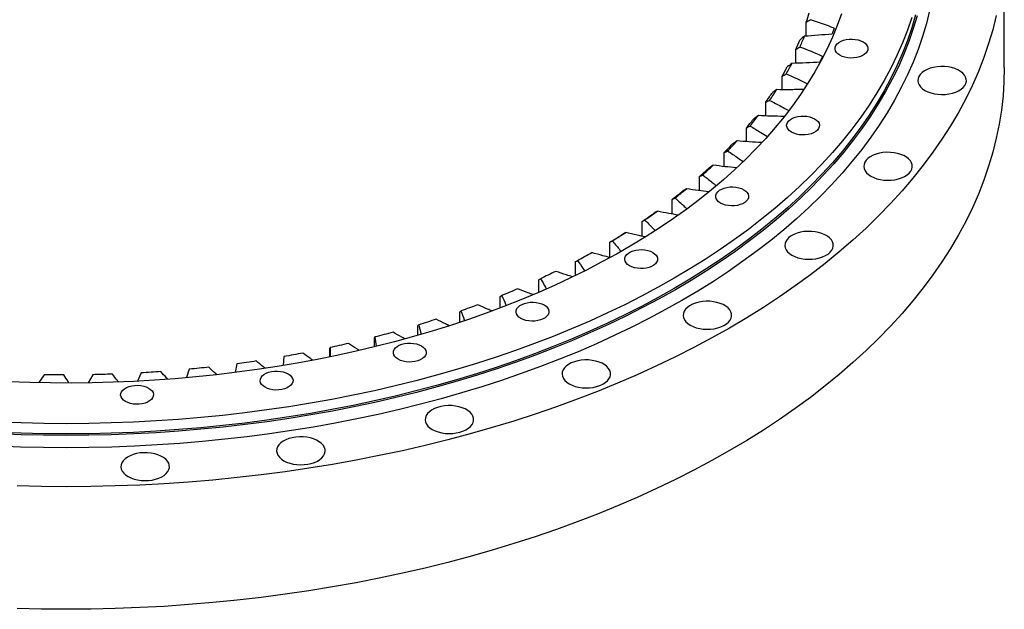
# Model space of a CAD drawing. Header units: millimetres. Extents: x 380 to 5919, y 4799 to 9139.
# Tile 10 of 12: x 4081 to 4711, y 6683 to 7060. Entities that reach past the tile are written whole.
import ezdxf

# ---------------------------------------------------------------- set-up
doc = ezdxf.new("R2010")
doc.units = ezdxf.units.MM
doc.header["$LTSCALE"] = 20

msp = doc.modelspace()

# ---------------------------------------------------------------- linework, layer by layer
at = {"color": 7, "linetype": 'Continuous', "lineweight": 25}
for p, q in [((4711.1, 7028.96), (4711.1, 7107.35)), ((4584.43, 7049.25), (4584.43, 7058)), ((4602.33, 7054.14), (4601.03, 7050.59)), ((4577.71, 7031.92), (4577.71, 7040.6)), ((4594.87, 7036.09), (4593.18, 7032.6)), ((4569.07, 7014.82), (4569.07, 7023.49)), ((4558.55, 6998.03), (4558.55, 7006.73)), ((4546.19, 6981.61), (4546.19, 6990.39)), ((4532.04, 6965.64), (4532.04, 6974.54)), ((4516.17, 6950.19), (4516.17, 6959.25)), ((4498.63, 6935.32), (4498.63, 6944.58)), ((4479.49, 6921.06), (4479.49, 6930.58)), ((4458.85, 6907.48), (4458.85, 6917.33)), ((4436.77, 6895.97), (4436.77, 6904.86)), ((4413.36, 6885.23), (4413.36, 6893.24)), ((4388.7, 6875.24), (4388.7, 6882.5)), ((4362.9, 6866.07), (4362.9, 6872.7)), ((4336.07, 6857.77), (4336.07, 6863.87)), ((4308.32, 6850.4), (4308.32, 6856.06)), ((4279.75, 6843.99), (4279.75, 6849.29)), ((4220.35, 6839.6), (4219.17, 6834.09)), ((4250.38, 6844.21), (4249.81, 6838.56)), ((4128.05, 6832.58), (4125.14, 6827.43)), ((4159.06, 6833.78), (4156.69, 6828.45)), ((4189.86, 6836.12), (4188.09, 6830.71)), ((4096.98, 6832.52), (4093.52, 6827.52))]:
    msp.add_line(p, q, dxfattribs=at)
at = {"color": 7, "linetype": 'Continuous', "lineweight": 25, "flags": 128}
for points in [[(4663.34, 7065.46), (4661.25, 7057.13), (4658.78, 7048.83), (4655.93, 7040.57), (4652.71, 7032.36), (4649.13, 7024.21), (4645.17, 7016.1), (4640.84, 7008.06), (4636.16, 7000.09), (4631.11, 6992.2), (4625.71, 6984.38), (4619.95, 6976.64), (4613.84, 6969), (4607.4, 6961.45), (4600.61, 6954), (4593.48, 6946.65), (4586.03, 6939.42), (4578.24, 6932.3), (4570.14, 6925.3), (4561.73, 6918.43), (4553, 6911.68), (4543.98, 6905.07), (4534.65, 6898.6), (4525.04, 6892.27), (4515.14, 6886.09), (4504.96, 6880.06), (4494.52, 6874.19), (4483.81, 6868.47), (4472.85, 6862.92), (4461.64, 6857.54), (4450.18, 6852.33), (4438.5, 6847.29), (4426.59, 6842.43), (4414.47, 6837.75), (4402.14, 6833.26), (4389.6, 6828.96), (4376.88, 6824.85), (4363.98, 6820.93), (4350.9, 6817.2), (4337.66, 6813.68), (4324.26, 6810.36), (4310.72, 6807.24), (4297.04, 6804.32), (4283.23, 6801.62), (4269.3, 6799.12), (4255.27, 6796.84), (4241.13, 6794.76), (4226.91, 6792.91), (4212.61, 6791.26), (4198.24, 6789.84), (4183.81, 6788.63), (4169.33, 6787.64), (4154.81, 6786.87), (4140.26, 6786.32), (4125.69, 6785.99), (4111.1, 6785.88), (4096.52, 6785.99), (4081.95, 6786.32), (4067.4, 6786.87)], [(4655.32, 7062.08), (4652.88, 7053.87), (4650.06, 7045.7), (4646.88, 7037.58), (4643.33, 7029.51), (4639.41, 7021.5), (4635.14, 7013.54), (4630.5, 7005.66), (4625.51, 6997.85), (4620.16, 6990.11), (4614.47, 6982.46), (4608.43, 6974.9), (4602.05, 6967.43), (4595.33, 6960.06), (4588.28, 6952.8), (4580.91, 6945.64), (4573.21, 6938.6), (4565.2, 6931.67), (4556.87, 6924.87), (4548.24, 6918.2), (4539.31, 6911.66), (4530.09, 6905.26), (4520.58, 6899), (4510.79, 6892.88), (4500.72, 6886.92), (4490.39, 6881.11), (4479.8, 6875.45), (4468.95, 6869.96), (4457.86, 6864.64), (4446.53, 6859.48), (4434.97, 6854.5), (4423.19, 6849.7), (4411.2, 6845.07), (4399, 6840.63), (4386.6, 6836.37), (4374.02, 6832.3), (4361.25, 6828.42), (4348.32, 6824.74), (4335.22, 6821.25), (4321.96, 6817.97), (4308.57, 6814.88), (4295.03, 6812), (4281.37, 6809.32), (4267.6, 6806.85), (4253.71, 6804.59), (4239.73, 6802.54), (4225.66, 6800.7), (4211.52, 6799.08), (4197.3, 6797.67), (4183.02, 6796.47), (4168.7, 6795.5), (4154.34, 6794.73), (4139.94, 6794.19), (4125.53, 6793.86), (4111.1, 6793.75), (4096.68, 6793.86), (4082.27, 6794.19), (4067.87, 6794.73)], [(4654.33, 7062.58), (4651.9, 7054.39), (4649.09, 7046.23), (4645.91, 7038.13), (4642.36, 7030.07), (4638.46, 7022.07), (4634.19, 7014.13), (4629.56, 7006.26), (4624.57, 6998.46), (4619.24, 6990.74), (4613.55, 6983.1), (4607.53, 6975.56), (4601.16, 6968.1), (4594.45, 6960.74), (4587.42, 6953.49), (4580.06, 6946.35), (4572.37, 6939.32), (4564.37, 6932.41), (4556.06, 6925.62), (4547.45, 6918.96), (4538.54, 6912.43), (4529.33, 6906.04), (4519.83, 6899.79), (4510.06, 6893.69), (4500.01, 6887.73), (4489.7, 6881.93), (4479.13, 6876.29), (4468.3, 6870.81), (4457.23, 6865.5), (4445.92, 6860.35), (4434.39, 6855.38), (4422.63, 6850.58), (4410.66, 6845.96), (4398.48, 6841.53), (4386.1, 6837.28), (4373.54, 6833.21), (4360.8, 6829.34), (4347.89, 6825.67), (4334.81, 6822.19), (4321.58, 6818.91), (4308.21, 6815.83), (4294.7, 6812.95), (4281.06, 6810.28), (4267.31, 6807.81), (4253.46, 6805.56), (4239.5, 6803.51), (4225.46, 6801.68), (4211.33, 6800.05), (4197.14, 6798.65), (4182.89, 6797.45), (4168.6, 6796.48), (4154.26, 6795.72), (4139.89, 6795.17), (4125.5, 6794.85), (4111.1, 6794.74), (4096.71, 6794.85), (4082.32, 6795.17), (4067.95, 6795.72)], [(4651.9, 7060.92), (4649.09, 7052.77), (4645.91, 7044.66), (4642.36, 7036.6), (4638.46, 7028.6), (4634.19, 7020.66), (4629.56, 7012.79), (4624.57, 7004.99), (4619.24, 6997.27), (4613.55, 6989.64), (4607.53, 6982.09), (4601.16, 6974.63), (4594.45, 6967.28), (4587.42, 6960.02), (4580.06, 6952.88), (4572.37, 6945.85), (4564.37, 6938.94), (4556.06, 6932.15), (4547.45, 6925.49), (4538.54, 6918.96), (4529.33, 6912.57), (4519.83, 6906.32), (4510.06, 6900.22), (4500.01, 6894.27), (4489.7, 6888.47), (4479.13, 6882.82), (4468.3, 6877.34), (4457.23, 6872.03), (4445.92, 6866.88), (4434.39, 6861.91), (4422.63, 6857.11), (4410.66, 6852.49), (4398.48, 6848.06), (4386.1, 6843.81), (4373.54, 6839.75), (4360.8, 6835.88), (4347.89, 6832.2), (4334.81, 6828.72), (4321.58, 6825.44), (4308.21, 6822.36), (4294.7, 6819.48), (4281.06, 6816.81), (4267.31, 6814.35), (4253.46, 6812.09), (4239.5, 6810.04), (4225.46, 6808.21), (4211.33, 6806.59), (4197.14, 6805.18), (4182.89, 6803.99), (4168.6, 6803.01), (4154.26, 6802.25), (4139.89, 6801.71), (4125.5, 6801.38), (4111.1, 6801.27), (4096.71, 6801.38), (4082.32, 6801.71), (4067.95, 6802.25)], [(4606.88, 7063.32), (4604.17, 7055.78), (4601.12, 7048.29), (4597.73, 7040.85), (4594, 7033.46), (4589.93, 7026.13), (4585.52, 7018.87), (4580.79, 7011.67), (4575.73, 7004.55), (4570.34, 6997.51), (4564.64, 6990.56), (4558.62, 6983.69), (4552.28, 6976.92), (4545.64, 6970.25), (4538.7, 6963.68), (4531.46, 6957.21), (4523.93, 6950.86), (4516.1, 6944.63), (4508, 6938.52), (4499.62, 6932.54), (4490.97, 6926.68), (4482.05, 6920.96), (4472.88, 6915.37), (4463.45, 6909.93), (4453.78, 6904.64), (4443.87, 6899.49), (4433.72, 6894.49), (4423.35, 6889.66), (4412.77, 6884.98), (4401.97, 6880.46), (4390.97, 6876.11), (4379.78, 6871.93), (4368.4, 6867.92), (4356.84, 6864.09), (4345.11, 6860.44), (4333.21, 6856.96), (4321.16, 6853.67), (4308.97, 6850.56), (4296.64, 6847.64), (4284.17, 6844.9), (4271.59, 6842.36), (4258.89, 6840.01), (4246.1, 6837.86), (4233.2, 6835.9), (4220.23, 6834.14), (4207.17, 6832.57), (4194.05, 6831.21), (4180.87, 6830.04), (4167.65, 6829.08), (4154.38, 6828.32), (4141.08, 6827.76), (4127.77, 6827.41), (4114.44, 6827.25), (4101.11, 6827.31), (4087.78, 6827.56), (4074.47, 6828.02)], [(4705.97, 7062.14), (4703.72, 7053.16), (4701.06, 7044.23), (4697.99, 7035.33), (4694.53, 7026.49), (4690.66, 7017.7), (4686.4, 7008.97), (4681.74, 7000.31), (4676.69, 6991.73), (4671.25, 6983.22), (4665.43, 6974.8), (4659.23, 6966.46), (4652.66, 6958.23), (4645.71, 6950.1), (4638.4, 6942.07), (4630.72, 6934.16), (4622.69, 6926.37), (4614.31, 6918.7), (4605.58, 6911.16), (4596.52, 6903.75), (4587.12, 6896.49), (4577.39, 6889.37), (4567.35, 6882.4), (4556.99, 6875.58), (4546.33, 6868.92), (4535.37, 6862.42), (4524.12, 6856.1), (4512.58, 6849.94), (4500.77, 6843.96), (4488.7, 6838.17), (4476.36, 6832.55), (4463.78, 6827.13), (4450.95, 6821.89), (4437.89, 6816.85), (4424.6, 6812.02), (4411.1, 6807.38), (4397.4, 6802.95), (4383.5, 6798.73), (4369.41, 6794.72), (4355.15, 6790.92), (4340.71, 6787.34), (4326.13, 6783.98), (4311.39, 6780.84), (4296.52, 6777.93), (4281.51, 6775.24), (4266.4, 6772.78), (4251.17, 6770.54), (4235.85, 6768.54), (4220.45, 6766.77), (4204.97, 6765.24), (4189.42, 6763.94), (4173.82, 6762.87), (4158.18, 6762.04), (4142.51, 6761.45), (4126.81, 6761.09), (4111.1, 6760.97), (4095.4, 6761.09), (4079.7, 6761.45)], [(4620.81, 7045.37), (4622.05, 7044.51), (4622.99, 7043.53), (4623.61, 7042.47), (4623.88, 7041.36), (4623.79, 7040.25), (4623.34, 7039.16), (4622.56, 7038.13), (4621.46, 7037.21), (4620.09, 7036.42), (4618.5, 7035.79), (4616.72, 7035.34), (4614.84, 7035.08), (4612.9, 7035.03), (4610.98, 7035.18), (4609.15, 7035.54), (4607.45, 7036.08), (4605.96, 7036.8), (4604.72, 7037.66), (4603.78, 7038.64), (4603.17, 7039.7), (4602.9, 7040.8), (4602.99, 7041.92), (4603.43, 7043.01), (4604.21, 7044.03), (4605.31, 7044.96), (4606.68, 7045.75), (4608.28, 7046.38), (4610.05, 7046.83), (4611.94, 7047.09), (4613.87, 7047.14), (4615.79, 7046.98), (4617.63, 7046.63), (4619.32, 7046.08), (4620.81, 7045.37)], [(4711.1, 7028.96), (4710.9, 7019.89), (4710.28, 7010.83), (4709.26, 7001.78), (4707.82, 6992.75), (4705.97, 6983.75), (4703.72, 6974.77), (4701.06, 6965.84), (4697.99, 6956.94), (4694.53, 6948.1), (4690.66, 6939.31), (4686.4, 6930.58), (4681.74, 6921.92), (4676.69, 6913.34), (4671.25, 6904.83), (4665.43, 6896.41), (4659.23, 6888.08), (4652.66, 6879.84), (4645.71, 6871.71), (4638.4, 6863.68), (4630.72, 6855.77), (4622.69, 6847.98), (4614.31, 6840.31), (4605.58, 6832.77), (4596.52, 6825.37), (4587.12, 6818.1), (4577.39, 6810.98), (4567.35, 6804.01), (4556.99, 6797.19), (4546.33, 6790.53), (4535.37, 6784.04), (4524.12, 6777.71), (4512.58, 6771.55), (4500.77, 6765.58), (4488.7, 6759.78), (4476.36, 6754.16), (4463.78, 6748.74), (4450.95, 6743.5), (4437.89, 6738.47), (4424.6, 6733.63), (4411.1, 6728.99), (4397.4, 6724.56), (4383.5, 6720.34), (4369.41, 6716.33), (4355.15, 6712.53), (4340.71, 6708.95), (4326.13, 6705.59), (4311.39, 6702.45), (4296.52, 6699.54), (4281.51, 6696.85), (4266.4, 6694.39), (4251.17, 6692.16), (4235.85, 6690.16), (4220.45, 6688.39), (4204.97, 6686.85), (4189.42, 6685.55), (4173.82, 6684.48), (4158.18, 6683.65), (4142.51, 6683.06), (4126.81, 6682.71), (4111.1, 6682.59), (4095.4, 6682.71), (4079.7, 6683.06)], [(4660.38, 7014.36), (4662.18, 7013.47), (4664.2, 7012.75), (4666.38, 7012.21), (4668.68, 7011.87), (4671.04, 7011.74), (4673.41, 7011.82), (4675.73, 7012.11), (4677.95, 7012.59), (4680.01, 7013.27), (4681.87, 7014.12), (4683.49, 7015.13), (4684.81, 7016.26), (4685.83, 7017.5), (4686.5, 7018.82), (4686.82, 7020.17), (4686.77, 7021.54), (4686.36, 7022.89), (4685.6, 7024.19), (4684.51, 7025.41), (4683.11, 7026.51), (4681.43, 7027.48), (4679.52, 7028.29), (4677.41, 7028.92), (4675.16, 7029.36), (4672.82, 7029.59), (4670.45, 7029.62), (4668.1, 7029.44), (4665.82, 7029.05), (4663.68, 7028.47), (4661.71, 7027.7), (4659.97, 7026.77), (4658.5, 7025.69), (4657.32, 7024.5), (4656.48, 7023.22), (4655.98, 7021.88), (4655.84, 7020.52), (4656.07, 7019.15), (4656.66, 7017.82), (4657.59, 7016.56), (4658.84, 7015.4), (4660.38, 7014.36)], [(4589.81, 6996.2), (4591.05, 6995.34), (4591.99, 6994.36), (4592.61, 6993.3), (4592.87, 6992.19), (4592.78, 6991.08), (4592.34, 6989.99), (4591.56, 6988.96), (4590.46, 6988.04), (4589.09, 6987.25), (4587.49, 6986.62), (4585.72, 6986.17), (4583.84, 6985.91), (4581.9, 6985.86), (4579.98, 6986.01), (4578.14, 6986.37), (4576.45, 6986.91), (4574.96, 6987.63), (4573.72, 6988.49), (4572.78, 6989.46), (4572.16, 6990.53), (4571.9, 6991.63), (4571.99, 6992.75), (4572.43, 6993.84), (4573.21, 6994.86), (4574.31, 6995.79), (4575.68, 6996.58), (4577.28, 6997.21), (4579.05, 6997.66), (4580.93, 6997.92), (4582.87, 6997.97), (4584.79, 6997.81), (4586.63, 6997.46), (4588.32, 6996.91), (4589.81, 6996.2)], [(4625.8, 6959.52), (4627.6, 6958.62), (4629.62, 6957.9), (4631.8, 6957.37), (4634.1, 6957.03), (4636.47, 6956.9), (4638.84, 6956.98), (4641.16, 6957.26), (4643.37, 6957.75), (4645.44, 6958.43), (4647.3, 6959.28), (4648.91, 6960.28), (4650.24, 6961.42), (4651.25, 6962.66), (4651.92, 6963.97), (4652.24, 6965.33), (4652.19, 6966.7), (4651.79, 6968.05), (4651.03, 6969.35), (4649.93, 6970.56), (4648.53, 6971.67), (4646.85, 6972.64), (4644.94, 6973.45), (4642.83, 6974.08), (4640.58, 6974.52), (4638.25, 6974.75), (4635.87, 6974.78), (4633.52, 6974.59), (4631.25, 6974.2), (4629.1, 6973.62), (4627.13, 6972.85), (4625.39, 6971.92), (4623.92, 6970.85), (4622.74, 6969.66), (4621.9, 6968.38), (4621.4, 6967.04), (4621.27, 6965.67), (4621.49, 6964.31), (4622.08, 6962.98), (4623.01, 6961.72), (4624.26, 6960.56), (4625.8, 6959.52)], [(4544.49, 6950.88), (4545.73, 6950.02), (4546.67, 6949.05), (4547.28, 6947.98), (4547.55, 6946.88), (4547.46, 6945.76), (4547.02, 6944.67), (4546.24, 6943.65), (4545.14, 6942.72), (4543.77, 6941.93), (4542.17, 6941.3), (4540.4, 6940.85), (4538.51, 6940.59), (4536.58, 6940.54), (4534.66, 6940.7), (4532.82, 6941.05), (4531.13, 6941.6), (4529.64, 6942.31), (4528.4, 6943.17), (4527.46, 6944.15), (4526.84, 6945.21), (4526.58, 6946.32), (4526.66, 6947.43), (4527.11, 6948.52), (4527.89, 6949.55), (4528.99, 6950.47), (4530.36, 6951.26), (4531.95, 6951.89), (4533.73, 6952.34), (4535.61, 6952.6), (4537.55, 6952.65), (4539.47, 6952.5), (4541.31, 6952.14), (4543, 6951.6), (4544.49, 6950.88)], [(4575.25, 6908.97), (4577.05, 6908.08), (4579.07, 6907.36), (4581.25, 6906.82), (4583.55, 6906.48), (4585.92, 6906.35), (4588.29, 6906.43), (4590.61, 6906.72), (4592.82, 6907.2), (4594.89, 6907.88), (4596.75, 6908.73), (4598.36, 6909.74), (4599.69, 6910.87), (4600.7, 6912.11), (4601.37, 6913.43), (4601.69, 6914.78), (4601.64, 6916.15), (4601.23, 6917.5), (4600.48, 6918.8), (4599.38, 6920.02), (4597.98, 6921.12), (4596.3, 6922.09), (4594.39, 6922.9), (4592.28, 6923.53), (4590.03, 6923.97), (4587.7, 6924.21), (4585.32, 6924.23), (4582.97, 6924.05), (4580.7, 6923.66), (4578.55, 6923.08), (4576.58, 6922.31), (4574.84, 6921.38), (4573.37, 6920.31), (4572.19, 6919.11), (4571.35, 6917.83), (4570.85, 6916.49), (4570.72, 6915.13), (4570.94, 6913.76), (4571.53, 6912.44), (4572.46, 6911.18), (4573.71, 6910.01), (4575.25, 6908.97)], [(4486.22, 6910.8), (4487.46, 6909.94), (4488.41, 6908.96), (4489.02, 6907.9), (4489.29, 6906.79), (4489.2, 6905.68), (4488.76, 6904.59), (4487.97, 6903.56), (4486.88, 6902.64), (4485.51, 6901.85), (4483.91, 6901.22), (4482.14, 6900.77), (4480.25, 6900.51), (4478.32, 6900.46), (4476.4, 6900.61), (4474.56, 6900.97), (4472.87, 6901.51), (4471.38, 6902.23), (4470.14, 6903.09), (4469.2, 6904.06), (4468.58, 6905.12), (4468.31, 6906.23), (4468.4, 6907.35), (4468.84, 6908.44), (4469.63, 6909.46), (4470.72, 6910.38), (4472.09, 6911.18), (4473.69, 6911.81), (4475.46, 6912.26), (4477.35, 6912.52), (4479.29, 6912.57), (4481.2, 6912.41), (4483.04, 6912.06), (4484.73, 6911.51), (4486.22, 6910.8)], [(4424.26, 6898.64), (4423.04, 6898.04), (4421.82, 6897.45), (4420.6, 6896.87), (4419.38, 6896.28), (4418.15, 6895.7), (4416.92, 6895.12), (4415.68, 6894.54), (4414.44, 6893.97)], [(4399.91, 6887.49), (4398.63, 6886.95), (4397.35, 6886.4), (4396.06, 6885.86), (4394.78, 6885.32), (4393.48, 6884.79), (4392.19, 6884.26), (4390.89, 6883.72), (4389.6, 6883.2)], [(4374.37, 6877.27), (4373.03, 6876.77), (4371.69, 6876.28), (4370.35, 6875.79), (4369.01, 6875.3), (4367.66, 6874.81), (4366.31, 6874.33), (4364.96, 6873.85), (4363.6, 6873.37)], [(4416.79, 6877.16), (4418.03, 6876.3), (4418.97, 6875.33), (4419.59, 6874.27), (4419.85, 6873.16), (4419.76, 6872.04), (4419.32, 6870.95), (4418.54, 6869.93), (4417.44, 6869.01), (4416.07, 6868.21), (4414.47, 6867.58), (4412.7, 6867.13), (4410.82, 6866.87), (4408.88, 6866.82), (4406.96, 6866.98), (4405.12, 6867.33), (4403.43, 6867.88), (4401.94, 6868.59), (4400.7, 6869.45), (4399.76, 6870.43), (4399.14, 6871.49), (4398.88, 6872.6), (4398.97, 6873.72), (4399.41, 6874.8), (4400.19, 6875.83), (4401.29, 6876.75), (4402.66, 6877.54), (4404.26, 6878.17), (4406.03, 6878.63), (4407.91, 6878.88), (4409.85, 6878.93), (4411.77, 6878.78), (4413.61, 6878.42), (4415.3, 6877.88), (4416.79, 6877.16)], [(4510.27, 6864.26), (4512.07, 6863.37), (4514.08, 6862.65), (4516.27, 6862.11), (4518.57, 6861.77), (4520.93, 6861.64), (4523.3, 6861.72), (4525.62, 6862.01), (4527.84, 6862.5), (4529.9, 6863.17), (4531.76, 6864.02), (4533.37, 6865.03), (4534.7, 6866.16), (4535.71, 6867.4), (4536.38, 6868.72), (4536.7, 6870.07), (4536.66, 6871.44), (4536.25, 6872.79), (4535.49, 6874.09), (4534.4, 6875.31), (4532.99, 6876.41), (4531.32, 6877.38), (4529.4, 6878.19), (4527.3, 6878.82), (4525.05, 6879.26), (4522.71, 6879.5), (4520.34, 6879.52), (4517.98, 6879.34), (4515.71, 6878.95), (4513.56, 6878.37), (4511.6, 6877.6), (4509.85, 6876.67), (4508.38, 6875.6), (4507.21, 6874.4), (4506.36, 6873.12), (4505.87, 6871.79), (4505.73, 6870.42), (4505.96, 6869.05), (4506.54, 6867.73), (4507.47, 6866.47), (4508.72, 6865.3), (4510.27, 6864.26)], [(4347.75, 6868.02), (4346.36, 6867.57), (4344.97, 6867.13), (4343.58, 6866.69), (4342.18, 6866.25), (4340.78, 6865.81), (4339.38, 6865.38), (4337.98, 6864.95), (4336.57, 6864.52)], [(4320.16, 6859.77), (4318.72, 6859.37), (4317.28, 6858.98), (4315.84, 6858.59), (4314.4, 6858.21), (4312.96, 6857.82), (4311.51, 6857.44), (4310.06, 6857.06), (4308.61, 6856.69)], [(4291.71, 6852.55), (4290.23, 6852.21), (4288.75, 6851.87), (4287.27, 6851.54), (4285.79, 6851.21), (4284.31, 6850.88), (4282.82, 6850.55), (4281.33, 6850.23), (4279.84, 6849.91)], [(4338.29, 6851), (4339.53, 6850.14), (4340.47, 6849.16), (4341.09, 6848.1), (4341.36, 6846.99), (4341.27, 6845.88), (4340.82, 6844.79), (4340.04, 6843.76), (4338.94, 6842.84), (4337.57, 6842.05), (4335.98, 6841.42), (4334.2, 6840.97), (4332.32, 6840.71), (4330.38, 6840.66), (4328.46, 6840.81), (4326.63, 6841.17), (4324.93, 6841.71), (4323.44, 6842.43), (4322.2, 6843.29), (4321.26, 6844.27), (4320.65, 6845.33), (4320.38, 6846.43), (4320.47, 6847.55), (4320.91, 6848.64), (4321.69, 6849.66), (4322.79, 6850.59), (4324.16, 6851.38), (4325.76, 6852.01), (4327.53, 6852.46), (4329.42, 6852.72), (4331.35, 6852.77), (4333.27, 6852.62), (4335.11, 6852.26), (4336.8, 6851.72), (4338.29, 6851)], [(4262.51, 6846.41), (4261, 6846.12), (4259.49, 6845.84), (4257.98, 6845.56), (4256.46, 6845.28), (4254.94, 6845.01), (4253.42, 6844.74), (4251.9, 6844.47), (4250.38, 6844.21)], [(4232.7, 6841.35), (4231.16, 6841.12), (4229.62, 6840.9), (4228.08, 6840.68), (4226.53, 6840.46), (4224.99, 6840.24), (4223.44, 6840.02), (4221.9, 6839.81), (4220.35, 6839.6)], [(4432.82, 6826.75), (4434.62, 6825.85), (4436.64, 6825.13), (4438.82, 6824.6), (4441.12, 6824.26), (4443.48, 6824.13), (4445.85, 6824.21), (4448.17, 6824.49), (4450.39, 6824.98), (4452.45, 6825.66), (4454.31, 6826.51), (4455.92, 6827.51), (4457.25, 6828.65), (4458.26, 6829.89), (4458.94, 6831.2), (4459.25, 6832.56), (4459.21, 6833.93), (4458.8, 6835.28), (4458.04, 6836.58), (4456.95, 6837.79), (4455.55, 6838.9), (4453.87, 6839.87), (4451.95, 6840.68), (4449.85, 6841.31), (4447.6, 6841.74), (4445.26, 6841.98), (4442.89, 6842.01), (4440.54, 6841.82), (4438.26, 6841.43), (4436.12, 6840.85), (4434.15, 6840.08), (4432.41, 6839.15), (4430.93, 6838.08), (4429.76, 6836.89), (4428.91, 6835.61), (4428.42, 6834.27), (4428.28, 6832.9), (4428.51, 6831.54), (4429.09, 6830.21), (4430.02, 6828.95), (4431.27, 6827.79), (4432.82, 6826.75)], [(4140.75, 6832.93), (4139.17, 6832.88), (4137.58, 6832.82), (4135.99, 6832.78), (4134.41, 6832.73), (4132.82, 6832.69), (4131.23, 6832.65), (4129.64, 6832.61), (4128.05, 6832.58)], [(4171.69, 6834.6), (4170.12, 6834.49), (4168.54, 6834.38), (4166.96, 6834.27), (4165.38, 6834.17), (4163.8, 6834.06), (4162.22, 6833.97), (4160.64, 6833.87), (4159.06, 6833.78)], [(4202.38, 6837.41), (4200.82, 6837.24), (4199.26, 6837.07), (4197.7, 6836.91), (4196.13, 6836.74), (4194.57, 6836.59), (4193, 6836.43), (4191.43, 6836.28), (4189.86, 6836.12)], [(4253.12, 6833.1), (4254.35, 6832.24), (4255.3, 6831.27), (4255.91, 6830.21), (4256.18, 6829.1), (4256.09, 6827.98), (4255.65, 6826.89), (4254.86, 6825.87), (4253.77, 6824.95), (4252.4, 6824.15), (4250.8, 6823.52), (4249.03, 6823.07), (4247.14, 6822.81), (4245.21, 6822.76), (4243.29, 6822.92), (4241.45, 6823.27), (4239.76, 6823.82), (4238.27, 6824.53), (4237.03, 6825.39), (4236.09, 6826.37), (4235.47, 6827.43), (4235.2, 6828.54), (4235.29, 6829.66), (4235.74, 6830.74), (4236.52, 6831.77), (4237.61, 6832.69), (4238.98, 6833.48), (4240.58, 6834.11), (4242.35, 6834.57), (4244.24, 6834.82), (4246.18, 6834.87), (4248.09, 6834.72), (4249.93, 6834.36), (4251.62, 6833.82), (4253.12, 6833.1)], [(4109.69, 6832.41), (4108.1, 6832.41), (4106.51, 6832.42), (4104.92, 6832.43), (4103.34, 6832.44), (4101.75, 6832.46), (4100.16, 6832.48), (4098.57, 6832.5), (4096.98, 6832.52)], [(4163.85, 6824.02), (4165.09, 6823.16), (4166.03, 6822.18), (4166.65, 6821.12), (4166.91, 6820.01), (4166.83, 6818.89), (4166.38, 6817.81), (4165.6, 6816.78), (4164.5, 6815.86), (4163.13, 6815.07), (4161.54, 6814.44), (4159.76, 6813.98), (4157.88, 6813.73), (4155.94, 6813.68), (4154.02, 6813.83), (4152.18, 6814.19), (4150.49, 6814.73), (4149, 6815.45), (4147.76, 6816.31), (4146.82, 6817.28), (4146.2, 6818.34), (4145.94, 6819.45), (4146.03, 6820.57), (4146.47, 6821.66), (4147.25, 6822.68), (4148.35, 6823.6), (4149.72, 6824.39), (4151.32, 6825.03), (4153.09, 6825.48), (4154.98, 6825.73), (4156.91, 6825.79), (4158.83, 6825.63), (4160.67, 6825.28), (4162.36, 6824.73), (4163.85, 6824.02)], [(4345.26, 6797.56), (4347.06, 6796.67), (4349.08, 6795.95), (4351.26, 6795.41), (4353.56, 6795.08), (4355.93, 6794.94), (4358.3, 6795.02), (4360.62, 6795.31), (4362.83, 6795.8), (4364.9, 6796.47), (4366.76, 6797.33), (4368.37, 6798.33), (4369.7, 6799.47), (4370.71, 6800.71), (4371.38, 6802.02), (4371.7, 6803.38), (4371.65, 6804.75), (4371.25, 6806.1), (4370.49, 6807.39), (4369.39, 6808.61), (4367.99, 6809.72), (4366.31, 6810.68), (4364.4, 6811.49), (4362.29, 6812.12), (4360.04, 6812.56), (4357.71, 6812.8), (4355.33, 6812.82), (4352.98, 6812.64), (4350.71, 6812.25), (4348.56, 6811.67), (4346.59, 6810.9), (4344.85, 6809.97), (4343.38, 6808.9), (4342.2, 6807.71), (4341.36, 6806.43), (4340.86, 6805.09), (4340.73, 6803.72), (4340.95, 6802.36), (4341.54, 6801.03), (4342.47, 6799.77), (4343.72, 6798.6), (4345.26, 6797.56)], [(4250.26, 6777.6), (4252.06, 6776.71), (4254.08, 6775.99), (4256.26, 6775.45), (4258.56, 6775.11), (4260.92, 6774.98), (4263.29, 6775.06), (4265.61, 6775.35), (4267.83, 6775.84), (4269.89, 6776.51), (4271.75, 6777.36), (4273.36, 6778.37), (4274.69, 6779.5), (4275.7, 6780.74), (4276.38, 6782.06), (4276.69, 6783.42), (4276.65, 6784.78), (4276.24, 6786.13), (4275.48, 6787.43), (4274.39, 6788.65), (4272.99, 6789.75), (4271.31, 6790.72), (4269.39, 6791.53), (4267.29, 6792.16), (4265.04, 6792.6), (4262.7, 6792.84), (4260.33, 6792.86), (4257.98, 6792.68), (4255.7, 6792.29), (4253.56, 6791.71), (4251.59, 6790.94), (4249.85, 6790.01), (4248.37, 6788.94), (4247.2, 6787.75), (4246.36, 6786.47), (4245.86, 6785.13), (4245.72, 6783.76), (4245.95, 6782.39), (4246.53, 6781.07), (4247.46, 6779.81), (4248.72, 6778.64), (4250.26, 6777.6)], [(4150.7, 6767.47), (4152.5, 6766.58), (4154.51, 6765.85), (4156.7, 6765.32), (4159, 6764.98), (4161.36, 6764.85), (4163.73, 6764.93), (4166.05, 6765.21), (4168.27, 6765.7), (4170.33, 6766.38), (4172.19, 6767.23), (4173.8, 6768.23), (4175.13, 6769.37), (4176.14, 6770.61), (4176.81, 6771.92), (4177.13, 6773.28), (4177.08, 6774.65), (4176.68, 6776), (4175.92, 6777.3), (4174.82, 6778.51), (4173.42, 6779.62), (4171.74, 6780.59), (4169.83, 6781.4), (4167.72, 6782.03), (4165.48, 6782.47), (4163.14, 6782.7), (4160.76, 6782.73), (4158.41, 6782.54), (4156.14, 6782.16), (4153.99, 6781.57), (4152.02, 6780.81), (4150.28, 6779.87), (4148.81, 6778.8), (4147.64, 6777.61), (4146.79, 6776.33), (4146.29, 6774.99), (4146.16, 6773.62), (4146.38, 6772.26), (4146.97, 6770.93), (4147.9, 6769.67), (4149.15, 6768.51), (4150.7, 6767.47)]]:
    msp.add_lwpolyline(points, dxfattribs=at)
at = {"color": 7, "linetype": 'Continuous', "lineweight": 25}
for centre, radius, start, end in [((4417.59, 7112.8), 175.61, 341.81904, 343.87817), ((4407.2, 7119.8), 189.81, 335.82026, 338.1585), ((4405.37, 7117.31), 188.64, 336.00778, 337.97098), ((4389.96, 7124.79), 205.77, 330.50639, 332.35903), ((4391.7, 7127.33), 207.05, 330.32942, 332.536), ((4371.81, 7135.83), 227.02, 325.3422, 327.07732), ((4373.43, 7138.44), 228.44, 325.17645, 327.24306), ((4352.89, 7153.54), 253.93, 320.36829, 322.29415), ((4351.4, 7150.83), 252.36, 320.52275, 322.13969), ((4329.29, 7170.06), 281.66, 316.04045, 317.54321), ((4330.65, 7172.88), 283.42, 315.8969, 317.68677), ((4307.29, 7196.55), 316.68, 311.74406, 313.40631), ((4306.08, 7193.58), 314.72, 311.87738, 313.27299), ((4282.36, 7221.29), 351.19, 308.00941, 309.30662), ((4283.43, 7224.43), 353.38, 307.88549, 309.43054), ((4258.73, 7252.88), 390.66, 304.4094, 305.61771), ((4259.65, 7256.22), 393.09, 304.29398, 305.73313), ((4235.75, 7287.9), 432.55, 301.04945, 302.17842), ((4236.52, 7291.46), 435.24, 300.9416, 302.28627), ((4214.56, 7329.49), 479.17, 297.80111, 299.06229)]:
    msp.add_arc(centre, radius, start, end, dxfattribs=at)
for points in [[(4584.43, 7058), (4585.35, 7058.52), (4586.27, 7059.04), (4587.18, 7059.55)], [(4602.33, 7054.14), (4597.39, 7056.04), (4592.34, 7057.84), (4587.18, 7059.55)], [(4583.38, 7049.18), (4582.33, 7048.3), (4581.28, 7047.43), (4580.23, 7046.55)], [(4583.38, 7049.18), (4589.3, 7049.54), (4595.18, 7050.01), (4601.03, 7050.59)], [(4577.71, 7040.6), (4578.59, 7041.09), (4579.48, 7041.57), (4580.36, 7042.05)], [(4594.87, 7036.09), (4590.15, 7038.17), (4585.31, 7040.16), (4580.36, 7042.05)], [(4575.42, 7031.84), (4574.36, 7031), (4573.3, 7030.17), (4572.25, 7029.33)], [(4575.42, 7031.84), (4581.36, 7031.98), (4587.28, 7032.23), (4593.18, 7032.6)], [(4569.07, 7023.49), (4569.92, 7023.94), (4570.76, 7024.39), (4571.6, 7024.84)], [(4585.42, 7018.35), (4580.95, 7020.6), (4576.34, 7022.76), (4571.6, 7024.84)], [(4565.54, 7014.83), (4564.48, 7014.03), (4563.43, 7013.24), (4562.37, 7012.44)], [(4558.55, 7006.73), (4559.35, 7007.15), (4560.16, 7007.57), (4560.96, 7007.99)], [(4553.79, 6998.23), (4552.74, 6997.46), (4551.69, 6996.71), (4550.64, 6995.95)], [(4546.19, 6990.39), (4546.95, 6990.78), (4547.71, 6991.18), (4548.46, 6991.56)], [(4540.23, 6982.09), (4539.18, 6981.36), (4538.14, 6980.64), (4537.1, 6979.93)], [(4532.04, 6974.54), (4532.76, 6974.91), (4533.46, 6975.27), (4534.17, 6975.63)], [(4524.9, 6966.48), (4523.87, 6965.8), (4522.84, 6965.12), (4521.81, 6964.44)], [(4516.17, 6959.25), (4516.83, 6959.59), (4517.48, 6959.93), (4518.14, 6960.27)], [(4507.87, 6951.48), (4506.86, 6950.83), (4505.85, 6950.19), (4504.84, 6949.54)], [(4498.63, 6944.58), (4499.23, 6944.9), (4499.84, 6945.21), (4500.43, 6945.52)], [(4489.22, 6937.13), (4488.22, 6936.52), (4487.23, 6935.92), (4486.24, 6935.31)], [(4479.49, 6930.58), (4480.04, 6930.88), (4480.59, 6931.18), (4481.13, 6931.47)], [(4469, 6923.51), (4468.03, 6922.93), (4467.07, 6922.36), (4466.1, 6921.79)], [(4458.85, 6917.33), (4459.34, 6917.6), (4459.82, 6917.88), (4460.31, 6918.15)], [(4436.77, 6904.86), (4437.2, 6905.12), (4437.63, 6905.38), (4438.05, 6905.64)], [(4413.36, 6893.24), (4413.72, 6893.48), (4414.09, 6893.73), (4414.44, 6893.97)], [(4388.7, 6882.5), (4389, 6882.74), (4389.3, 6882.97), (4389.6, 6883.2)], [(4362.9, 6872.7), (4363.14, 6872.92), (4363.38, 6873.15), (4363.6, 6873.37)], [(4336.07, 6863.87), (4336.24, 6864.09), (4336.41, 6864.31), (4336.57, 6864.52)], [(4308.32, 6856.06), (4308.42, 6856.27), (4308.52, 6856.48), (4308.61, 6856.69)], [(4279.75, 6849.29), (4279.79, 6849.49), (4279.82, 6849.7), (4279.84, 6849.91)]]:
    msp.add_open_spline(points, degree=3, dxfattribs=at)
for points, knots in [([(4582.87, 7014.93), (4579.71, 7014.87), (4573.93, 7014.75), (4568.15, 7014.81), (4565.54, 7014.83)], [0, 0, 0, 0, 0.547635, 1, 1, 1, 1]), ([(4560.96, 7007.99), (4563.45, 7006.72), (4567.64, 7004.59), (4571.64, 7002.34), (4573.26, 7001.43)], [0, 0, 0, 0, 0.595938, 1, 1, 1, 1]), ([(4570.45, 6997.69), (4567.5, 6997.75), (4561.94, 6997.84), (4556.4, 6998.1), (4553.79, 6998.23)], [0, 0, 0, 0, 0.529852, 1, 1, 1, 1]), ([(4548.46, 6991.56), (4550.81, 6990.2), (4554.62, 6988), (4558.23, 6985.69), (4559.61, 6984.81)], [0, 0, 0, 0, 0.617437, 1, 1, 1, 1]), ([(4555.98, 6980.99), (4553.32, 6981.13), (4548.05, 6981.43), (4542.82, 6981.87), (4540.23, 6982.09)], [0, 0, 0, 0, 0.505739, 1, 1, 1, 1]), ([(4534.17, 6975.63), (4536.36, 6974.19), (4539.75, 6971.97), (4542.94, 6969.65), (4544.06, 6968.83)], [0, 0, 0, 0, 0.6484571, 1, 1, 1, 1]), ([(4539.79, 6964.87), (4537.39, 6965.1), (4532.4, 6965.56), (4527.46, 6966.17), (4524.9, 6966.48)], [0, 0, 0, 0, 0.482291, 1, 1, 1, 1]), ([(4518.14, 6960.27), (4520.17, 6958.75), (4523.16, 6956.51), (4525.95, 6954.19), (4526.85, 6953.45)], [0, 0, 0, 0, 0.680058, 1, 1, 1, 1]), ([(4521.95, 6949.4), (4519.77, 6949.69), (4515.05, 6950.31), (4510.39, 6951.07), (4507.87, 6951.48)], [0, 0, 0, 0, 0.460064, 1, 1, 1, 1]), ([(4500.43, 6945.52), (4502.3, 6943.93), (4504.92, 6941.69), (4507.34, 6939.38), (4508.04, 6938.71)], [0, 0, 0, 0, 0.7106653, 1, 1, 1, 1]), ([(4502.52, 6934.63), (4500.56, 6934.97), (4496.08, 6935.73), (4491.68, 6936.63), (4489.22, 6937.13)], [0, 0, 0, 0, 0.439671, 1, 1, 1, 1]), ([(4481.13, 6931.47), (4482.81, 6929.81), (4485.09, 6927.57), (4487.17, 6925.27), (4487.71, 6924.67)], [0, 0, 0, 0, 0.7394487, 1, 1, 1, 1]), ([(4481.44, 6920.64), (4479.71, 6921.01), (4475.52, 6921.9), (4471.41, 6922.91), (4469, 6923.51)], [0, 0, 0, 0, 0.414595, 1, 1, 1, 1]), ([(4460.31, 6918.15), (4461.8, 6916.44), (4463.76, 6914.2), (4465.52, 6911.9), (4465.93, 6911.36)], [0, 0, 0, 0, 0.7654789, 1, 1, 1, 1]), ([(4458.85, 6907.48), (4457.35, 6907.87), (4453.45, 6908.87), (4449.65, 6909.98), (4447.32, 6910.66)], [0, 0, 0, 0, 0.385823, 1, 1, 1, 1]), ([(4438.05, 6905.64), (4439.35, 6903.87), (4440.98, 6901.66), (4442.42, 6899.41), (4442.7, 6898.97)], [0, 0, 0, 0, 0.801311, 1, 1, 1, 1]), ([(4434.91, 6895.2), (4433.62, 6895.59), (4430.02, 6896.68), (4426.51, 6897.87), (4424.26, 6898.64)], [0, 0, 0, 0, 0.357415, 1, 1, 1, 1]), ([(4414.44, 6893.97), (4415.55, 6892.16), (4416.87, 6890), (4418.01, 6887.81), (4418.19, 6887.45)], [0, 0, 0, 0, 0.839415, 1, 1, 1, 1]), ([(4389.6, 6883.2), (4390.5, 6881.35), (4391.54, 6879.23), (4392.39, 6877.09), (4392.5, 6876.82)], [0, 0, 0, 0, 0.874244, 1, 1, 1, 1]), ([(4409.77, 6883.8), (4408.66, 6884.19), (4405.31, 6885.37), (4402.07, 6886.64), (4399.91, 6887.49)], [0, 0, 0, 0, 0.3331229, 1, 1, 1, 1]), ([(4383.53, 6873.34), (4382.55, 6873.73), (4379.43, 6874.99), (4376.43, 6876.34), (4374.37, 6877.27)], [0, 0, 0, 0, 0.313016, 1, 1, 1, 1]), ([(4363.6, 6873.37), (4364.3, 6871.49), (4365.08, 6869.41), (4365.68, 6867.32), (4365.73, 6867.12)], [0, 0, 0, 0, 0.904338, 1, 1, 1, 1]), ([(4336.57, 6864.52), (4337.06, 6862.62), (4337.6, 6860.57), (4337.95, 6858.51), (4337.97, 6858.36)], [0, 0, 0, 0, 0.928231, 1, 1, 1, 1]), ([(4356.11, 6863.91), (4355.3, 6864.29), (4352.44, 6865.61), (4349.7, 6867.01), (4347.75, 6868.02)], [0, 0, 0, 0, 0.2859391, 1, 1, 1, 1]), ([(4327.73, 6855.53), (4327.06, 6855.88), (4324.47, 6857.25), (4322, 6858.69), (4320.16, 6859.77)], [0, 0, 0, 0, 0.256136, 1, 1, 1, 1]), ([(4298.56, 6848.19), (4298.01, 6848.51), (4295.65, 6849.93), (4293.42, 6851.41), (4291.71, 6852.55)], [0, 0, 0, 0, 0.2317, 1, 1, 1, 1]), ([(4308.61, 6856.69), (4308.9, 6854.77), (4309.19, 6852.77), (4309.32, 6850.77), (4309.32, 6850.68)], [0, 0, 0, 0, 0.956589, 1, 1, 1, 1]), ([(4268.72, 6841.9), (4268.26, 6842.21), (4266.11, 6843.68), (4264.1, 6845.21), (4262.51, 6846.41)], [0, 0, 0, 0, 0.2138739, 1, 1, 1, 1]), ([(4279.84, 6849.91), (4279.92, 6847.99), (4279.99, 6846.05), (4279.89, 6844.12), (4279.89, 6844.1)], [0, 0, 0, 0, 0.991995, 1, 1, 1, 1]), ([(4238.31, 6836.68), (4237.92, 6836.99), (4235.96, 6838.52), (4234.15, 6840.1), (4232.7, 6841.35)], [0, 0, 0, 0, 0.203616, 1, 1, 1, 1]), ([(4144.51, 6827.99), (4144.29, 6828.25), (4142.95, 6829.87), (4141.76, 6831.54), (4140.75, 6832.93)], [0, 0, 0, 0, 0.160924, 1, 1, 1, 1]), ([(4176.04, 6829.75), (4175.78, 6830.02), (4174.24, 6831.61), (4172.85, 6833.25), (4171.69, 6834.6)], [0, 0, 0, 0, 0.170353, 1, 1, 1, 1]), ([(4207.37, 6832.63), (4207.04, 6832.93), (4205.29, 6834.49), (4203.69, 6836.1), (4202.38, 6837.41)], [0, 0, 0, 0, 0.188495, 1, 1, 1, 1]), ([(4112.89, 6827.34), (4112.7, 6827.61), (4111.55, 6829.28), (4110.54, 6830.98), (4109.69, 6832.41)], [0, 0, 0, 0, 0.160707, 1, 1, 1, 1])]:
    msp.add_open_spline(points, degree=3, knots=knots, dxfattribs=at)

doc.saveas('drawing.dxf')
